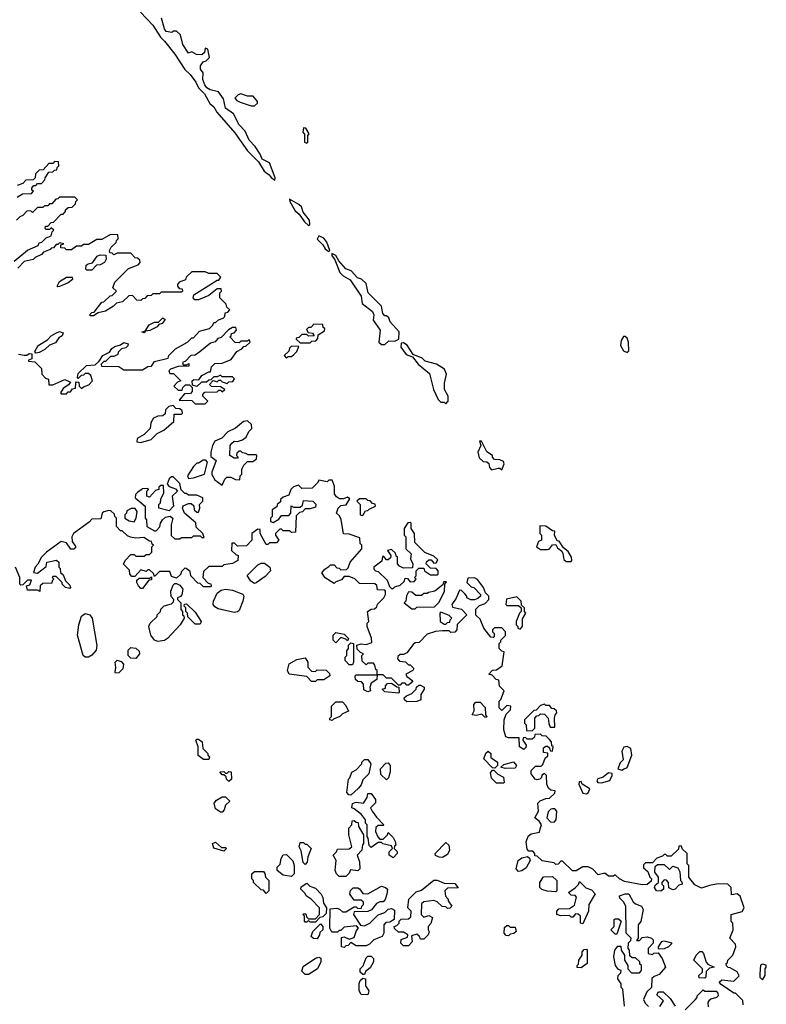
# Model space of a CAD drawing. Extents: x 2601477 to 2753313, y 449408 to 581029.
# Tile 85 of 203: x 2664449 to 2668858, y 496215 to 502028. Entities that reach past the tile are written whole.
import ezdxf

# ---------------------------------------------------------------- set-up
doc = ezdxf.new("R2010")
doc.units = 0

msp = doc.modelspace()

# ---------------------------------------------------------------- linework, layer by layer
at = {"layer": '0CON05XD'}
for points in [[(2665163.2, 502073.2), (2665236.2, 501996.2), (2665280, 501925), (2665305, 501902), (2665365.4, 501825.4), (2665424.6, 501734.6), (2665455.4, 501705.4), (2665488.9, 501658.9), (2665504.2, 501625), (2665540.4, 501590.4), (2665572.4, 501532.4), (2665595, 501514), (2665612.8, 501482.8), (2665720, 501360), (2665794.5, 501254.5), (2665859.4, 501189.4), (2665893, 501133), (2665923, 501113), (2665933.3, 501096.7), (2665955, 501080)], [(2665955, 501080), (2665956.7, 501095), (2665923.8, 501183.8), (2665880, 501205), (2665868.8, 501235), (2665839.4, 501279.4), (2665805, 501316.7), (2665780.5, 501370.5), (2665745, 501407.5), (2665712.3, 501472.3), (2665663.8, 501505), (2665651.7, 501561.7), (2665623, 501603), (2665574.3, 501614.3), (2665555, 501626.2), (2665543, 501643), (2665531.2, 501675), (2665532.5, 501715), (2665517.5, 501735), (2665517.5, 501755), (2665531.7, 501778.3), (2665550, 501785), (2665570, 501805), (2665560, 501855), (2665545, 501860), (2665540, 501835), (2665525, 501820), (2665493, 501823), (2665465, 501837.5), (2665445, 501830), (2665412.3, 501882.3), (2665398.3, 501938.3), (2665375, 501960), (2665355, 501960), (2665347.5, 501952.5), (2665315, 501957.5), (2665303.6, 501973.6), (2665286.4, 502036.4)], [(2665815, 501518.8), (2665835, 501520), (2665852.5, 501535), (2665852.5, 501545), (2665827, 501577), (2665795, 501577.5), (2665755, 501590), (2665740, 501585), (2665720, 501565), (2665730.7, 501550.7), (2665750.5, 501540.5), (2665815, 501518.8)], [(2666145, 501300), (2666150, 501305), (2666150, 501345), (2666157.5, 501355), (2666138.3, 501388.3), (2666125, 501390), (2666120, 501365), (2666131.7, 501351.7), (2666130, 501305), (2666145, 501300)], [(2664435, 500980), (2664465, 501000), (2664518.3, 501001.7), (2664530, 501015), (2664521.7, 501021.7), (2664520, 501035), (2664531.7, 501048.3), (2664545, 501050), (2664555, 501060), (2664578.3, 501061.7), (2664598.3, 501081.7), (2664600, 501095), (2664621.7, 501128.3), (2664645, 501130), (2664655, 501140), (2664668.3, 501141.7), (2664670, 501155), (2664680, 501165), (2664678.3, 501188.3), (2664655, 501190), (2664645, 501180), (2664621.7, 501178.3), (2664588.3, 501141.7), (2664565, 501140), (2664541.7, 501118.3), (2664540, 501095), (2664528.3, 501081.7), (2664485, 501080), (2664468.3, 501061.7), (2664435, 501050)], [(2664417, 500603), (2664495, 500667.5), (2664557.5, 500695), (2664565, 500710), (2664580, 500715), (2664605, 500740), (2664635, 500752.5), (2664640, 500775), (2664650, 500785), (2664635, 500800), (2664625, 500790), (2664605, 500790), (2664600, 500795), (2664601.7, 500808.3), (2664615, 500810), (2664635, 500830), (2664648.3, 500831.7), (2664695, 500880), (2664705, 500880), (2664720, 500895), (2664720, 500905), (2664735, 500920), (2664758.3, 500921.7), (2664778.3, 500941.7), (2664780, 500955), (2664790, 500965), (2664775, 500980), (2664685, 500980), (2664675, 500970), (2664661.7, 500968.3), (2664638.3, 500941.7), (2664625, 500940), (2664615, 500930), (2664595, 500930), (2664585, 500920), (2664555, 500920), (2664525, 500890), (2664515, 500900), (2664491.7, 500898.3), (2664468.3, 500871.7), (2664450, 500865), (2664430, 500845)], [(2666155, 500813.3), (2666161.7, 500818.3), (2666161.2, 500845), (2666122.5, 500892.5), (2666112.3, 500922.3), (2666097.3, 500937.3), (2666041.7, 500968.3), (2666043.3, 500955), (2666075, 500898.8), (2666099.3, 500879.3), (2666130.8, 500835), (2666155, 500813.3)], [(2664725, 499820), (2664735, 499830), (2664748.3, 499831.7), (2664761.7, 499848.3), (2664778.3, 499851.7), (2664780, 499885), (2664785, 499890), (2664798.3, 499888.3), (2664800, 499865), (2664815, 499850), (2664825, 499860), (2664858.3, 499871.7), (2664880, 499895), (2664868.3, 499928.3), (2664855, 499940), (2664835, 499940), (2664825, 499930), (2664811.7, 499928.3), (2664795, 499910), (2664790, 499915), (2664795, 499940), (2664843.9, 499986.1), (2664895, 499990), (2664918.3, 500011.7), (2664940, 500045), (2664980, 500065), (2664993.6, 500086.4), (2665011.2, 500098.8), (2665045, 500107.5), (2665065, 500122.5), (2665090, 500115), (2665088.3, 500101.7), (2665075, 500090), (2665050, 500085), (2665030, 500065), (2665028.3, 500051.7), (2665005, 500040), (2664985, 500040), (2664955, 500010), (2664945, 500010), (2664930, 499995), (2664931.7, 499981.7), (2665035, 499980), (2665065, 499960), (2665175, 499960), (2665205, 499980), (2665228.3, 499981.7), (2665245, 500010), (2665325, 500030), (2665330, 500045), (2665370, 500085), (2665440, 500125), (2665465, 500150), (2665475, 500150), (2665511.7, 500188.3), (2665570, 500205), (2665590, 500225), (2665595, 500240), (2665605, 500240), (2665623, 500257), (2665650, 500265), (2665660, 500275), (2665661.7, 500298.3), (2665678.3, 500301.7), (2665690, 500315), (2665671.7, 500331.7), (2665668.3, 500348.3), (2665630, 500385), (2665630, 500415), (2665640, 500425), (2665638.3, 500438.3), (2665615, 500440), (2665565, 500400), (2665505, 500373.3), (2665483.6, 500373.6), (2665472.5, 500385), (2665477, 500403), (2665615, 500490), (2665625, 500490), (2665637.5, 500507.5), (2665615, 500530), (2665565, 500530), (2665545, 500540), (2665465, 500540), (2665440, 500515), (2665431.7, 500508.3), (2665428.3, 500491.7), (2665391.7, 500478.3), (2665380, 500465), (2665380, 500455), (2665391.7, 500441.7), (2665408.3, 500438.3), (2665410, 500425), (2665405, 500420), (2665285, 500420), (2665275, 500410), (2665235, 500410), (2665225, 500400), (2665201.7, 500398.3), (2665188.3, 500381.7), (2665175, 500380), (2665165, 500370), (2665141.7, 500371.7), (2665115, 500400), (2665093, 500397), (2665057, 500363), (2665020, 500355), (2665003, 500337), (2664955, 500307.5), (2664912.5, 500297.5), (2664885, 500280), (2664865, 500280), (2664865, 500290), (2664875, 500300), (2664888.3, 500301.7), (2664935, 500360), (2664945, 500362.5), (2664983, 500397), (2664995, 500400), (2665020, 500425), (2665000, 500445), (2665011.7, 500478.3), (2665091.7, 500558.3), (2665148.3, 500581.7), (2665160, 500595), (2665158.3, 500608.3), (2665145, 500620), (2665131.7, 500621.7), (2665105, 500650), (2665025, 500650), (2665005, 500640), (2664995, 500650), (2664981.7, 500651.7), (2664980, 500665), (2664990, 500685), (2665018.3, 500711.7), (2665020, 500725), (2665030, 500735), (2665028.3, 500758.3), (2664985, 500760), (2664935, 500730), (2664905, 500730), (2664855, 500700), (2664825, 500700), (2664815, 500690), (2664785, 500690), (2664755, 500670), (2664725, 500670), (2664715, 500680), (2664691.7, 500681.7), (2664691.7, 500698.3), (2664710, 500705), (2664685, 500710), (2664675, 500700), (2664665, 500700), (2664648.3, 500681.7), (2664635, 500680), (2664628.3, 500671.7), (2664590, 500655), (2664578.3, 500641.7), (2664540, 500625), (2664528.3, 500611.7), (2664475, 500600), (2664438.3, 500561.7)], [(2666275, 500660), (2666280, 500665), (2666262.5, 500715), (2666245, 500737.5), (2666215, 500752.5), (2666205, 500732.5), (2666239.2, 500699.2), (2666253.3, 500675), (2666275, 500660)], [(2664875, 500550), (2664845, 500550), (2664840, 500555), (2664841.7, 500578.3), (2664853, 500587), (2664878.3, 500591.7), (2664907.5, 500632.5), (2664925, 500640), (2664958.3, 500638.3), (2664960, 500615), (2664950, 500595), (2664925, 500580), (2664901.7, 500578.3), (2664875, 500550)], [(2666605, 500110), (2666628.3, 500131.7), (2666665, 500130), (2666688.3, 500141.7), (2666690, 500185), (2666637.5, 500245), (2666628.3, 500268.3), (2666615, 500280), (2666605, 500280), (2666593.9, 500293.9), (2666585, 500337.5), (2666506.7, 500415), (2666495, 500470), (2666467, 500497), (2666443.6, 500503.6), (2666406.1, 500546.1), (2666375, 500556.7), (2666333.8, 500603.8), (2666315.9, 500635.9), (2666291.7, 500648.3), (2666292.5, 500635), (2666310.5, 500610.5), (2666338.8, 500535), (2666360, 500515), (2666401.4, 500491.4), (2666465.4, 500395.4), (2666471.7, 500351.7), (2666532.9, 500305), (2666539.2, 500285), (2666536.7, 500255), (2666578, 500195), (2666570, 500125), (2666585, 500110), (2666605, 500110)], [(2664675, 500450), (2664670, 500455), (2664685, 500482.5), (2664725, 500507.5), (2664758.3, 500508.3), (2664760, 500495), (2664736.1, 500473.9), (2664685, 500452.5), (2664675, 500450)], [(2665185, 500180), (2665170, 500185), (2665190, 500190), (2665213.8, 500226.2), (2665245, 500242.5), (2665268.3, 500241.7), (2665295, 500267.5), (2665308.3, 500258.3), (2665290, 500235), (2665271.7, 500228.3), (2665260, 500215), (2665217, 500193), (2665190, 500190), (2665185, 500180)], [(2666165, 500120), (2666175, 500130), (2666198.3, 500131.7), (2666210, 500145), (2666211.7, 500168.3), (2666248.3, 500191.7), (2666250, 500205), (2666241.7, 500211.7), (2666238.3, 500228.3), (2666185, 500230), (2666168.3, 500211.7), (2666155, 500210), (2666141.7, 500198.3), (2666151.7, 500181.7), (2666178.3, 500178.3), (2666188.3, 500161.7), (2666155, 500160), (2666145, 500170), (2666115, 500170), (2666098.3, 500151.7), (2666081.7, 500148.3), (2666081.7, 500141.7), (2666105, 500120), (2666165, 500120)], [(2664545, 500060), (2664538.3, 500068.3), (2664557.5, 500105), (2664613, 500137), (2664635, 500162.5), (2664663, 500177), (2664685, 500187.5), (2664705, 500180), (2664699.3, 500160.7), (2664680.7, 500149.3), (2664660, 500120), (2664625, 500106.7), (2664598.3, 500081.7), (2664565, 500062.5), (2664545, 500060)], [(2665545, 499760), (2665560, 499775), (2665530, 499805), (2665530, 499815), (2665541.7, 499828.3), (2665615, 499830), (2665625, 499840), (2665635, 499840), (2665645, 499830), (2665660, 499845), (2665635, 499860), (2665581.7, 499861.7), (2665570, 499875), (2665591.7, 499898.3), (2665615, 499890), (2665625, 499900), (2665635, 499900), (2665645, 499890), (2665675, 499880), (2665685, 499890), (2665708.3, 499891.7), (2665718.3, 499908.3), (2665705, 499920), (2665645, 499920), (2665635, 499930), (2665615, 499920), (2665595, 499920), (2665578.3, 499901.7), (2665565, 499900), (2665551.7, 499888.3), (2665522.5, 499887.5), (2665495, 499862.5), (2665470, 499870), (2665467.5, 499895), (2665477, 499903), (2665507.5, 499902.5), (2665525, 499927.5), (2665565, 499950), (2665575, 499950), (2665581.7, 499978.3), (2665601.7, 499998.3), (2665645, 500000), (2665698.3, 500021.7), (2665730.7, 500069.3), (2665760, 500085), (2665771.7, 500098.3), (2665785, 500100), (2665810, 500125), (2665805, 500140), (2665795, 500130), (2665755, 500130), (2665745, 500120), (2665721.7, 500121.7), (2665690, 500155), (2665698.3, 500161.7), (2665700, 500175), (2665715, 500180), (2665730, 500195), (2665725, 500210), (2665705, 500210), (2665683, 500197), (2665638.8, 500151.2), (2665620, 500145), (2665603.6, 500126.4), (2665575, 500117.5), (2665513.6, 500066.4), (2665485, 500047.5), (2665460, 500045), (2665428.3, 500011.7), (2665410, 500005), (2665415, 499990), (2665435, 499990), (2665448.3, 499998.3), (2665448.3, 499981.7), (2665385, 499980), (2665340, 499965), (2665330, 499955), (2665335, 499940), (2665358.3, 499938.3), (2665400, 499895), (2665381.7, 499888.3), (2665360, 499865), (2665385, 499840), (2665408.3, 499841.7), (2665413, 499857), (2665428.3, 499871.7), (2665451.7, 499871.7), (2665467.5, 499857.5), (2665467.5, 499832.5), (2665458.3, 499821.7), (2665421.7, 499818.3), (2665391.7, 499781.7), (2665465, 499780), (2665485, 499760), (2665545, 499760)], [(2668035, 500062.5), (2668046.4, 500073.6), (2668044, 500125), (2668035, 500147.5), (2668025, 500157.5), (2668015, 500157.5), (2668000, 500135), (2667996.7, 500105), (2668015, 500072.5), (2668035, 500062.5)], [(2666025, 500030), (2666035, 500040), (2666055, 500040), (2666068.3, 500051.7), (2666085, 500070), (2666098.3, 500098.3), (2666055, 500100), (2666041.7, 500088.3), (2666038.3, 500071.7), (2666010, 500045), (2666025, 500030)], [(2666965, 499760), (2666980, 499775), (2666980, 499805), (2666957.5, 499845), (2666958.3, 499881.7), (2666970, 499935), (2666957.5, 499965), (2666910, 499995), (2666843, 500013), (2666825, 500030), (2666771.7, 500051.7), (2666736.4, 500106.4), (2666715, 500120), (2666701.7, 500118.3), (2666700, 500095), (2666731.7, 500051.7), (2666768.3, 500038.3), (2666802.5, 499995), (2666868.8, 499938.8), (2666892.5, 499845), (2666920, 499785), (2666935, 499770), (2666955, 499770), (2666965, 499760)], [(2664443, 500053), (2664475, 500047.5), (2664491.7, 500048.3), (2664505, 500057.5), (2664520, 500055), (2664520, 500025), (2664501.7, 500018.3), (2664501.7, 500011.7), (2664538.3, 500008.3), (2664578.3, 499968.3), (2664580, 499935), (2664601.7, 499911.7), (2664620, 499905), (2664621.7, 499871.7), (2664645, 499872.5), (2664715, 499903.3), (2664748.3, 499888.3), (2664738.3, 499871.7), (2664705, 499850), (2664690, 499825), (2664695, 499820), (2664725, 499820)], [(2665165, 499532.5), (2665225, 499550), (2665260, 499585), (2665300, 499605), (2665360, 499655), (2665361.7, 499698.3), (2665405, 499700), (2665410, 499705), (2665408.3, 499718.3), (2665395, 499730), (2665371.7, 499731.7), (2665355, 499750), (2665330, 499745), (2665310, 499725), (2665308.3, 499701.7), (2665295, 499690), (2665265, 499687.5), (2665240, 499675), (2665223, 499647), (2665220, 499615), (2665185, 499580), (2665143.6, 499556.4), (2665140, 499535), (2665165, 499532.5)], [(2665645, 499280), (2665660, 499315), (2665673, 499327), (2665695, 499327.5), (2665723, 499313), (2665748.3, 499311.7), (2665750, 499335), (2665760, 499345), (2665760, 499375), (2665771.7, 499398.3), (2665795, 499420), (2665825, 499420), (2665847.5, 499435), (2665850, 499455), (2665845, 499460), (2665798.3, 499458.3), (2665785, 499467.5), (2665765, 499470), (2665755, 499480), (2665745, 499480), (2665731.7, 499468.3), (2665730, 499455), (2665740, 499445), (2665735, 499440), (2665715, 499440), (2665690, 499455), (2665692.5, 499515), (2665701.7, 499528.3), (2665715, 499540), (2665735, 499537.5), (2665765, 499547.5), (2665786.4, 499563.6), (2665803, 499597), (2665820, 499615), (2665818.3, 499638.3), (2665795, 499660), (2665770, 499655), (2665723.6, 499616.4), (2665677.5, 499595), (2665643, 499557), (2665600.7, 499539.3), (2665587.5, 499515), (2665577.5, 499475), (2665578.3, 499448.3), (2665610, 499425), (2665583, 499357), (2665583.6, 499343.6), (2665600.7, 499310.7), (2665645, 499280)], [(2667295, 499370), (2667310, 499405), (2667305, 499420), (2667285, 499430), (2667251.7, 499431.7), (2667240, 499445), (2667240, 499455), (2667206.7, 499476.7), (2667175, 499540), (2667165, 499540), (2667172.5, 499515), (2667153.3, 499475), (2667161.7, 499441.7), (2667185, 499420), (2667207, 499417), (2667218.3, 499408.3), (2667222.5, 499385), (2667235, 499370), (2667275, 499380), (2667285, 499380), (2667295, 499370)], [(2665445, 499320), (2665475, 499322.5), (2665540, 499345), (2665557.5, 499415), (2665547.5, 499427.5), (2665533, 499427), (2665505, 499410), (2665495, 499410), (2665475, 499390), (2665440, 499335), (2665445, 499320)], [(2667521.7, 497251.7), (2667530, 497275), (2667516.4, 497296.4), (2667490, 497315), (2667512.5, 497355), (2667508.3, 497401.7), (2667523, 497417), (2667555, 497430), (2667578.3, 497431.7), (2667608.3, 497461.7), (2667610, 497475), (2667585, 497480), (2667571.7, 497491.7), (2667562.5, 497515), (2667560, 497565), (2667548.3, 497578.3), (2667531.7, 497568.3), (2667530, 497555), (2667520, 497545), (2667505, 497540), (2667493.6, 497543.6), (2667470, 497575), (2667470, 497595), (2667495, 497620), (2667528.3, 497621.7), (2667538.3, 497631.7), (2667551.7, 497668.3), (2667568.3, 497681.7), (2667568.3, 497698.3), (2667541.7, 497701.7), (2667541.7, 497728.3), (2667555, 497740), (2667565, 497740), (2667578.3, 497728.3), (2667581.7, 497711.7), (2667595, 497710), (2667600, 497735), (2667591.7, 497741.7), (2667590, 497765), (2667578.3, 497778.3), (2667558.3, 497798.3), (2667535, 497800), (2667525, 497810), (2667491.7, 497808.3), (2667488.3, 497791.7), (2667475, 497780), (2667445, 497780), (2667435, 497790), (2667421.7, 497788.3), (2667420, 497775), (2667440, 497745), (2667438.3, 497731.7), (2667425, 497720), (2667400, 497735), (2667398.3, 497788.3), (2667335, 497787.5), (2667320, 497795), (2667307.5, 497835), (2667310, 497895), (2667321.7, 497928.3), (2667347, 497953), (2667350, 497975), (2667325, 497980), (2667295, 497950), (2667280, 497965), (2667280, 498005), (2667290, 498015), (2667310, 498065), (2667283, 498093), (2667278.3, 498128.3), (2667261.7, 498131.7), (2667238.3, 498158.3), (2667220, 498165), (2667241.7, 498188.3), (2667265, 498190), (2667297, 498213), (2667310, 498295), (2667295, 498300), (2667280, 498315), (2667280, 498345), (2667290, 498355), (2667290, 498365), (2667318.3, 498391.7), (2667317.5, 498415), (2667295, 498437.5), (2667253, 498437), (2667240, 498425), (2667240, 498415), (2667250, 498405), (2667250, 498385), (2667245, 498380), (2667231.7, 498381.7), (2667190, 498435), (2667168.3, 498488.3), (2667141.7, 498511.7), (2667141.7, 498548.3), (2667165, 498570), (2667198.3, 498581.7), (2667220, 498605), (2667220, 498625), (2667200, 498645), (2667187.5, 498675), (2667153, 498723), (2667135, 498732.5), (2667095, 498730), (2667090, 498705), (2667115, 498680), (2667130, 498675), (2667170, 498635), (2667170, 498625), (2667155, 498610), (2667135, 498602.5), (2667113, 498603), (2667090, 498615), (2667090, 498625), (2667078.3, 498638.3), (2667058.3, 498658.3), (2667045, 498660), (2667027, 498613), (2667000, 498575), (2667005, 498560), (2667057, 498547), (2667090, 498515), (2667031.7, 498458.3), (2667030, 498425), (2667018.3, 498411.7), (2666995, 498410), (2666985, 498420), (2666945, 498420), (2666903.9, 498416.1), (2666855, 498400), (2666808.3, 498351.7), (2666785, 498350), (2666771.7, 498338.3), (2666735, 498290), (2666715, 498280), (2666695, 498280), (2666681.7, 498268.3), (2666680, 498255), (2666691.7, 498241.7), (2666727, 498237), (2666745, 498220), (2666755, 498220), (2666777, 498197), (2666770, 498185), (2666730, 498165), (2666735, 498150), (2666770, 498125), (2666758.3, 498111.7), (2666745, 498100), (2666735, 498100), (2666725, 498110), (2666705, 498110), (2666695, 498100), (2666685, 498100), (2666645, 498140), (2666615, 498140), (2666595, 498160), (2666560, 498160), (2666558.3, 498131.7), (2666525, 498110), (2666517.5, 498085), (2666520, 498065), (2666505, 498060), (2666481.7, 498071.7), (2666480, 498105), (2666468.3, 498118.3), (2666445, 498120), (2666431.7, 498131.7), (2666430, 498155), (2666435, 498160), (2666560, 498160), (2666560, 498185), (2666551.7, 498191.7), (2666547, 498217), (2666538.3, 498228.3), (2666505, 498230), (2666495, 498220), (2666471.7, 498241.7), (2666470, 498275), (2666480, 498285), (2666461.7, 498291.7), (2666441.7, 498311.7), (2666440, 498335), (2666465, 498342.5), (2666495, 498340), (2666528.3, 498351.7), (2666527, 498377), (2666500, 498445), (2666500, 498465), (2666510, 498475), (2666502.5, 498535), (2666525, 498547.5), (2666545, 498550), (2666558.3, 498561.7), (2666561.7, 498578.3), (2666600, 498615), (2666610, 498635), (2666610, 498655), (2666605, 498660), (2666561.7, 498661.7), (2666557, 498687), (2666547, 498697), (2666455, 498700), (2666427, 498727), (2666395, 498740), (2666365, 498740), (2666348.3, 498721.7), (2666315, 498710), (2666305, 498700), (2666253.6, 498733.6), (2666233, 498763), (2666250, 498785), (2666275, 498800), (2666285, 498810), (2666305, 498810), (2666321.7, 498791.7), (2666335, 498790), (2666345, 498780), (2666378.3, 498781.7), (2666388.3, 498791.7), (2666400, 498825), (2666470, 498905), (2666470, 498925), (2666460, 498935), (2666458.3, 498968.3), (2666395, 498990), (2666361.7, 498991.7), (2666347, 499077), (2666338.3, 499098.3), (2666320, 499115), (2666330, 499145), (2666345, 499160), (2666376.4, 499163.6), (2666398.3, 499198.3), (2666385, 499210), (2666361.7, 499198.3), (2666338.3, 499198.3), (2666320.7, 499210.7), (2666308.3, 499228.3), (2666307.5, 499275), (2666295, 499310), (2666275, 499310), (2666265, 499300), (2666215, 499310), (2666210, 499295), (2666177, 499263), (2666115, 499260), (2666095, 499280), (2666065, 499270), (2666050, 499255), (2666038.3, 499221.7), (2666005, 499210), (2665990, 499195), (2665988.3, 499181.7), (2665970, 499165), (2665968.3, 499151.7), (2665940, 499135), (2665940, 499095), (2665930, 499085), (2665930, 499065), (2665945, 499060), (2665980, 499080), (2665995, 499100), (2666038.3, 499101.7), (2666050, 499115), (2666051.7, 499158.3), (2666065, 499150), (2666105, 499150), (2666118.3, 499161.7), (2666125, 499190), (2666180, 499185), (2666197, 499167), (2666195, 499150), (2666165, 499140), (2666135, 499140), (2666118.3, 499121.7), (2666101.7, 499118.3), (2666081.7, 499098.3), (2666078.3, 499001.7), (2666055, 499000), (2666045, 499010), (2666005, 499010), (2665995, 499020), (2665985, 499020), (2665960, 498995), (2665960, 498985), (2665980, 498955), (2665965, 498940), (2665925, 498940), (2665915, 498930), (2665905, 498930), (2665870, 498995), (2665868.3, 499018.3), (2665855, 499020), (2665820, 498995), (2665820, 498955), (2665788.3, 498921.7), (2665735, 498920), (2665718.3, 498938.3), (2665701.7, 498938.3), (2665700, 498895), (2665725, 498870), (2665740, 498865), (2665737.5, 498835), (2665705, 498817.5), (2665655, 498810), (2665645, 498800), (2665565, 498800), (2665535, 498770), (2665530, 498735), (2665561.7, 498701.7), (2665578.3, 498698.3), (2665580, 498685), (2665575, 498680), (2665535, 498680), (2665515, 498700), (2665501.7, 498701.7), (2665460, 498745), (2665455, 498770), (2665431.7, 498788.3), (2665425, 498790), (2665401.7, 498768.3), (2665400, 498755), (2665375, 498730), (2665345, 498740), (2665335, 498770), (2665275, 498770), (2665245, 498740), (2665238.3, 498758.3), (2665215, 498780), (2665205, 498780), (2665195, 498770), (2665165, 498780), (2665128.3, 498741.7), (2665111.7, 498741.7), (2665100, 498755), (2665098.3, 498778.3), (2665063, 498813), (2665072.5, 498835), (2665105, 498870), (2665125, 498870), (2665135, 498860), (2665185, 498860), (2665195, 498870), (2665215, 498870), (2665230, 498885), (2665230, 498915), (2665240, 498925), (2665231.7, 498931.7), (2665228.3, 498948.3), (2665215, 498950), (2665181.7, 498971.7), (2665135, 498967.5), (2665103, 498973), (2665085, 498980), (2665055, 499010), (2665045, 499010), (2665020, 499035), (2665020, 499085), (2665010, 499095), (2665008.3, 499108.3), (2664987.5, 499127.5), (2664975, 499130), (2664945, 499123.3), (2664936.7, 499115), (2664928.3, 499081.7), (2664875, 499078.8), (2664859.1, 499060.9), (2664766.7, 498995), (2664756.7, 498975), (2664758.3, 498948.3), (2664780, 498915), (2664768.3, 498901.7), (2664751.7, 498901.7), (2664725, 498940), (2664695, 498946.7), (2664606.7, 498885), (2664577.5, 498855), (2664557, 498813), (2664540, 498795), (2664530, 498765), (2664555, 498760), (2664605, 498800), (2664610, 498825), (2664667, 498837), (2664680, 498825), (2664680, 498795), (2664687.5, 498787.5), (2664690, 498765), (2664705, 498750), (2664720, 498715), (2664745, 498690), (2664750, 498675), (2664745, 498670), (2664720, 498675), (2664700, 498695), (2664700, 498705), (2664665, 498740), (2664645, 498740), (2664640, 498735), (2664650, 498725), (2664640, 498715), (2664638.3, 498701.7), (2664585, 498700), (2664570, 498685), (2664568.3, 498651.7), (2664555, 498660), (2664495, 498660), (2664490, 498685), (2664508.3, 498691.7), (2664518.3, 498718.3), (2664495, 498720), (2664468.3, 498691.7), (2664455, 498690), (2664450, 498695), (2664450, 498735), (2664425, 498796.7)], [(2665395, 498962.5), (2665405, 498970), (2665465, 498970), (2665475, 498980), (2665515, 498980), (2665525, 498970), (2665538.3, 498971.7), (2665530, 498995), (2665491.7, 499031.7), (2665488.3, 499058.3), (2665422.5, 499115), (2665410, 499145), (2665415, 499157.5), (2665445, 499172.5), (2665461.7, 499171.7), (2665477, 499157), (2665480, 499135), (2665495, 499120), (2665505, 499120), (2665512.5, 499145), (2665510, 499165), (2665530, 499185), (2665530, 499205), (2665495, 499220), (2665445, 499220), (2665435, 499230), (2665425, 499230), (2665401.7, 499251.7), (2665395, 499290), (2665355, 499330), (2665345, 499330), (2665331.7, 499318.3), (2665320, 499285), (2665331.7, 499271.7), (2665368.3, 499258.3), (2665380, 499245), (2665350, 499215), (2665357.5, 499155), (2665331.7, 499128.3), (2665270, 499145), (2665270, 499165), (2665280, 499175), (2665283, 499197), (2665300, 499235), (2665298.3, 499278.3), (2665281.7, 499278.3), (2665271.7, 499268.3), (2665270, 499255), (2665251.7, 499248.3), (2665215, 499210), (2665200, 499215), (2665200, 499245), (2665210, 499255), (2665205, 499260), (2665175, 499257.5), (2665145, 499237.5), (2665132.5, 499225), (2665130, 499205), (2665190, 499155), (2665190, 499085), (2665197.5, 499075), (2665200, 499035), (2665245, 499010), (2665255, 499010), (2665276.1, 499033.9), (2665280, 499055), (2665292.5, 499075), (2665309.3, 499090.7), (2665337, 499097), (2665352.5, 499085), (2665343.3, 499045), (2665343, 498983), (2665365, 498962.5), (2665395, 498962.5)], [(2666475, 499100), (2666491.7, 499128.3), (2666505, 499130), (2666511.7, 499138.3), (2666550, 499155), (2666548.3, 499168.3), (2666531.7, 499171.7), (2666518.3, 499188.3), (2666505, 499190), (2666495, 499200), (2666455, 499200), (2666440, 499185), (2666460, 499165), (2666460, 499105), (2666475, 499100)], [(2665125, 499062.5), (2665137.5, 499085), (2665142.5, 499125), (2665131.7, 499141.7), (2665108.3, 499141.7), (2665081.7, 499128.3), (2665080, 499115), (2665070, 499105), (2665070, 499085), (2665095, 499070), (2665125, 499062.5)], [(2666655, 498670), (2666665, 498680), (2666695, 498690), (2666718.3, 498711.7), (2666725, 498730), (2666738.3, 498728.3), (2666755, 498710), (2666778.3, 498711.7), (2666790, 498725), (2666780, 498735), (2666790, 498745), (2666790, 498775), (2666805, 498790), (2666835, 498790), (2666840, 498775), (2666875, 498750), (2666915, 498750), (2666920, 498755), (2666920, 498775), (2666908.3, 498788.3), (2666875, 498790), (2666850, 498815), (2666851.7, 498828.3), (2666865, 498840), (2666878.3, 498838.3), (2666895, 498820), (2666908.3, 498821.7), (2666918.3, 498838.3), (2666895, 498860), (2666841.7, 498881.7), (2666781.7, 498941.7), (2666780, 498995), (2666760, 499025), (2666760, 499055), (2666755, 499060), (2666741.7, 499058.3), (2666720, 499025), (2666720, 498985), (2666730, 498975), (2666730, 498905), (2666760, 498875), (2666757.5, 498845), (2666770, 498815), (2666768.3, 498791.7), (2666715, 498790), (2666691.7, 498801.7), (2666680, 498815), (2666680, 498855), (2666671.7, 498861.7), (2666668.3, 498878.3), (2666645, 498900), (2666620, 498895), (2666640, 498865), (2666638.3, 498851.7), (2666625, 498840), (2666615, 498840), (2666598.3, 498858.3), (2666591.7, 498858.3), (2666588.3, 498831.7), (2666540, 498795), (2666540, 498785), (2666550, 498775), (2666565, 498770), (2666618.3, 498718.3), (2666631.7, 498681.7), (2666645, 498670), (2666655, 498670)], [(2667705, 498830), (2667710, 498835), (2667707.5, 498855), (2667688.3, 498888.3), (2667660.7, 498910.7), (2667635, 498950), (2667621.7, 498951.7), (2667607.5, 498985), (2667608.3, 499008.3), (2667595, 499010), (2667555, 499037.5), (2667520, 499040), (2667520, 498995), (2667530, 498985), (2667530, 498955), (2667511.7, 498948.3), (2667500, 498915), (2667525, 498900), (2667565, 498900), (2667576.4, 498903.6), (2667595, 498927.5), (2667615, 498930), (2667625, 498910), (2667650, 498890), (2667657, 498877), (2667661.7, 498841.7), (2667675, 498830), (2667705, 498830)], [(2665835, 498700), (2665813.6, 498713.6), (2665793, 498747), (2665855, 498810), (2665875, 498820), (2665895, 498820), (2665926.7, 498796.7), (2665930, 498775), (2665899.3, 498740.7), (2665845, 498702.5), (2665835, 498700)], [(2665175, 498670), (2665165, 498670), (2665150, 498685), (2665140, 498705), (2665141.7, 498718.3), (2665155, 498730), (2665215, 498730), (2665228.3, 498738.3), (2665228.3, 498721.7), (2665211.7, 498718.3), (2665175, 498670)], [(2666785, 498550), (2666795, 498560), (2666898.3, 498561.7), (2666925, 498590), (2666957.5, 498655), (2666960, 498695), (2666968.3, 498708.3), (2666951.7, 498708.3), (2666948.3, 498691.7), (2666900, 498655), (2666863, 498647), (2666855, 498640), (2666835, 498640), (2666821.7, 498628.3), (2666788.3, 498628.3), (2666765, 498647.5), (2666745, 498650), (2666733, 498627), (2666730, 498595), (2666720, 498585), (2666765, 498550), (2666785, 498550)], [(2665265, 498357.5), (2665244.5, 498364.5), (2665223.8, 498395), (2665212.5, 498445), (2665220, 498465), (2665260, 498505), (2665260, 498515), (2665280, 498535), (2665281.7, 498548.3), (2665301.7, 498568.3), (2665345, 498580), (2665358.3, 498591.7), (2665360, 498605), (2665343, 498623), (2665342.5, 498655), (2665355, 498690), (2665365, 498700), (2665375, 498700), (2665395, 498690), (2665412.5, 498665), (2665407, 498633), (2665398.3, 498621.7), (2665380, 498615), (2665380, 498605), (2665400, 498585), (2665400, 498545), (2665410, 498535), (2665410, 498515), (2665418.3, 498508.3), (2665420, 498495), (2665397.5, 498455), (2665322.5, 498375), (2665305, 498363.3), (2665265, 498357.5)], [(2665715, 498527.5), (2665620.7, 498550.7), (2665600.7, 498560.7), (2665592.5, 498575), (2665593.3, 498595), (2665615, 498642.5), (2665639.3, 498660.7), (2665665, 498666.7), (2665705, 498660), (2665766.4, 498636.4), (2665772.5, 498625), (2665767.5, 498595), (2665745, 498540), (2665735, 498532.5), (2665715, 498527.5)], [(2667405, 498430), (2667417.5, 498445), (2667418.3, 498491.7), (2667437.5, 498525), (2667430, 498535), (2667430, 498555), (2667411.7, 498571.7), (2667410, 498595), (2667385, 498620), (2667323, 498607), (2667320, 498575), (2667325, 498570), (2667395, 498570), (2667410, 498555), (2667410, 498535), (2667400, 498525), (2667380, 498475), (2667380, 498455), (2667390, 498445), (2667390, 498435), (2667405, 498430)], [(2665515, 498460), (2665485, 498460), (2665441.7, 498501.7), (2665440, 498525), (2665430, 498535), (2665430, 498555), (2665420, 498565), (2665421.7, 498578.3), (2665435, 498580), (2665485, 498530), (2665520, 498475), (2665515, 498460)], [(2666965, 498460), (2666975, 498470), (2666988.3, 498471.7), (2666990, 498485), (2667000, 498495), (2666985, 498510), (2666935, 498530), (2666930, 498525), (2666932.5, 498475), (2666955, 498460), (2666965, 498460)], [(2664835, 498263.8), (2664824.1, 498274.1), (2664791.2, 498395), (2664799.2, 498455), (2664813.6, 498506.4), (2664835, 498522.5), (2664863.6, 498513.6), (2664877.5, 498495), (2664903.9, 498333.9), (2664901.2, 498305), (2664875, 498276.2), (2664855, 498264), (2664835, 498263.8)], [(2666315, 498350), (2666300, 498365), (2666300, 498395), (2666315, 498410), (2666365, 498400), (2666390, 498375), (2666385, 498360), (2666375, 498370), (2666345, 498380), (2666315, 498350)], [(2665135, 498257.5), (2665105, 498258.8), (2665090, 498275), (2665090, 498305), (2665105, 498322.5), (2665135, 498316.7), (2665155, 498300), (2665156.7, 498285), (2665135, 498257.5)], [(2666415, 498220), (2666395, 498220), (2666370, 498245), (2666370, 498265), (2666380, 498275), (2666381.7, 498301.7), (2666390, 498315), (2666390, 498335), (2666405, 498350), (2666420, 498345), (2666420, 498235), (2666415, 498220)], [(2665015, 498170), (2665012.5, 498175), (2665016.7, 498203.3), (2665012.5, 498235), (2665025, 498246.7), (2665048.3, 498238.3), (2665063, 498223), (2665057.5, 498195), (2665035, 498172.5), (2665015, 498170)], [(2666195, 498120), (2666171.7, 498121.7), (2666145, 498150), (2666040, 498165), (2666030, 498185), (2666040, 498225), (2666085, 498250), (2666135, 498260), (2666150, 498235), (2666150, 498205), (2666171.7, 498181.7), (2666195, 498180), (2666205, 498190), (2666258.3, 498188.3), (2666278.3, 498168.3), (2666280, 498155), (2666245, 498130), (2666205, 498130), (2666195, 498120)], [(2666685, 498052.5), (2666605, 498060), (2666590, 498075), (2666608.3, 498081.7), (2666610, 498095), (2666621.7, 498108.3), (2666645, 498110), (2666675, 498090), (2666688.3, 498088.3), (2666690, 498055), (2666685, 498052.5)], [(2666735, 498000), (2666721.7, 498011.7), (2666720, 498025), (2666733, 498037), (2666765, 498050), (2666790, 498075), (2666791.7, 498088.3), (2666805, 498100), (2666815, 498100), (2666836.4, 498086.4), (2666837.5, 498075), (2666817.5, 498045), (2666818.3, 498011.7), (2666795, 498003.3), (2666735, 498000)], [(2666295, 497890), (2666280, 497895), (2666280, 497905), (2666290, 497915), (2666290, 497975), (2666315, 498000), (2666355, 498000), (2666375, 497980), (2666390, 497945), (2666355, 497930), (2666340, 497915), (2666301.7, 497898.3), (2666295, 497890)], [(2667205, 497910), (2667195, 497910), (2667177.5, 497927.5), (2667145, 497920), (2667120, 497925), (2667131.7, 497948.3), (2667130, 497985), (2667141.7, 497998.3), (2667168.3, 497998.3), (2667198.3, 497968.3), (2667200, 497925), (2667210, 497915), (2667205, 497910)], [(2667475, 497830), (2667490, 497845), (2667490, 497905), (2667501.7, 497918.3), (2667515, 497920), (2667525, 497930), (2667548.3, 497928.3), (2667570, 497905), (2667572.5, 497872.5), (2667581.7, 497851.7), (2667608.3, 497851.7), (2667607.5, 497905), (2667610, 497925), (2667620, 497935), (2667618.3, 497948.3), (2667605, 497960), (2667591.7, 497961.7), (2667578.3, 497978.3), (2667555, 497980), (2667547.5, 497987.5), (2667525, 497980), (2667498.3, 497951.7), (2667485, 497950), (2667430, 497895), (2667430, 497875), (2667440, 497865), (2667441.7, 497831.7), (2667475, 497830)], [(2665565, 497660), (2665535, 497660), (2665503, 497683), (2665502.5, 497735), (2665490, 497775), (2665495, 497780), (2665505, 497780), (2665527.5, 497765), (2665530, 497725), (2665560, 497695), (2665560, 497685), (2665570, 497675), (2665565, 497660)], [(2668005, 497597.5), (2668015, 497602.5), (2668036.1, 497613.9), (2668063.3, 497685), (2668057.5, 497725), (2668035, 497737.5), (2668017, 497733), (2668005, 497710), (2668011.7, 497658.3), (2667995, 497640), (2667980, 497605), (2668005, 497597.5)], [(2666405, 497450), (2666391.7, 497451.7), (2666380, 497465), (2666390, 497545), (2666398.3, 497551.7), (2666410, 497585), (2666435, 497600), (2666470, 497635), (2666470, 497645), (2666485, 497660), (2666505, 497660), (2666522.5, 497635), (2666510, 497575), (2666475, 497540), (2666465, 497510), (2666449.3, 497490.7), (2666405, 497450)], [(2667255, 497610), (2667241.7, 497611.7), (2667190, 497665), (2667201.7, 497698.3), (2667215, 497710), (2667230, 497695), (2667231.7, 497671.7), (2667270, 497645), (2667270, 497625), (2667255, 497610)], [(2666615, 497540), (2666581.7, 497571.7), (2666580, 497605), (2666611.7, 497638.3), (2666625, 497640), (2666637.5, 497625), (2666637, 497587), (2666627, 497553), (2666615, 497540)], [(2667305, 497520), (2667265, 497520), (2667235, 497550), (2667228.3, 497581.7), (2667241.7, 497598.3), (2667248.3, 497598.3), (2667273, 497573), (2667306.7, 497556.7), (2667310, 497525), (2667305, 497520)], [(2667315, 497607.5), (2667290, 497615), (2667308.3, 497631.7), (2667365, 497647.5), (2667382.5, 497625), (2667375, 497610), (2667315, 497607.5)], [(2665685, 497530), (2665670, 497545), (2665668.3, 497558.3), (2665655, 497570), (2665645, 497570), (2665631.7, 497588.3), (2665655, 497590), (2665665, 497580), (2665675, 497580), (2665685, 497590), (2665698.3, 497588.3), (2665700, 497545), (2665685, 497530)], [(2667885, 497522.5), (2667933, 497537), (2667947.5, 497565), (2667947.5, 497577.5), (2667925, 497582.5), (2667893.6, 497556.4), (2667863.6, 497546.4), (2667857.5, 497535), (2667863.6, 497523.6), (2667885, 497522.5)], [(2667795, 497456.7), (2667805, 497463.3), (2667816.4, 497486.4), (2667770, 497515), (2667765, 497530), (2667751.7, 497528.3), (2667750, 497515), (2667775, 497462.5), (2667795, 497456.7)], [(2665645, 497350), (2665635, 497350), (2665605, 497370), (2665598.3, 497401.7), (2665610.7, 497419.3), (2665645, 497440), (2665665, 497440), (2665690, 497415), (2665665, 497390), (2665657, 497363), (2665645, 497350)], [(2666655, 497080), (2666630, 497095), (2666630, 497115), (2666650, 497135), (2666645, 497150), (2666593, 497163), (2666585, 497170), (2666565, 497170), (2666525, 497140), (2666511.7, 497151.7), (2666507.5, 497195), (2666500, 497205), (2666500, 497275), (2666490, 497285), (2666490, 497305), (2666466.4, 497336.4), (2666425, 497370), (2666410, 497375), (2666415, 497400), (2666435, 497407.5), (2666478.3, 497401.7), (2666500, 497435), (2666505, 497460), (2666525, 497460), (2666550, 497425), (2666550, 497405), (2666520, 497375), (2666530, 497355), (2666555, 497320), (2666600, 497275), (2666595, 497270), (2666565, 497270), (2666551.7, 497258.3), (2666550, 497235), (2666563, 497203), (2666575, 497190), (2666595, 497190), (2666620, 497215), (2666625, 497230), (2666655, 497200), (2666667, 497177), (2666670, 497155), (2666661.7, 497148.3), (2666660, 497135), (2666677, 497117), (2666677.5, 497105), (2666655, 497080)], [(2667605, 497290), (2667617.5, 497305), (2667620, 497355), (2667608.3, 497368.3), (2667595, 497370), (2667585, 497367.5), (2667569.3, 497350.7), (2667562.5, 497315), (2667583, 497293), (2667605, 497290)], [(2666375, 496970), (2666335, 496970), (2666320, 496985), (2666312.5, 497005), (2666317.5, 497065), (2666300, 497095), (2666320, 497115), (2666325, 497130), (2666395, 497132.5), (2666410, 497145), (2666392.5, 497215), (2666392.5, 497255), (2666410, 497275), (2666411.7, 497298.3), (2666425, 497300), (2666435, 497290), (2666448.3, 497288.3), (2666450, 497265), (2666480, 497215), (2666480, 497165), (2666473, 497157), (2666470, 497125), (2666442.5, 497095), (2666456.4, 497056.4), (2666457.5, 497015), (2666445, 497002.5), (2666401.7, 497008.3), (2666395, 496990), (2666375, 496970)], [(2668721.7, 496211.7), (2668718.3, 496238.3), (2668675, 496280), (2668665, 496280), (2668591.7, 496331.7), (2668580, 496345), (2668595, 496360), (2668665, 496352.5), (2668697, 496383), (2668686.4, 496406.4), (2668645, 496430), (2668631.7, 496431.7), (2668621.7, 496441.7), (2668620, 496455), (2668628.3, 496461.7), (2668630, 496475), (2668660, 496505), (2668677.5, 496555), (2668675, 496570), (2668642.5, 496605), (2668662.5, 496655), (2668660, 496695), (2668650, 496705), (2668650, 496745), (2668715, 496762.5), (2668726.2, 496785), (2668703, 496853), (2668685, 496867.5), (2668651.7, 496861.7), (2668650, 496905), (2668630, 496925), (2668573.9, 496926.1), (2668523, 496917), (2668475, 496900), (2668435, 496920), (2668400, 496965), (2668400, 497035), (2668390, 497045), (2668390, 497105), (2668361.7, 497131.7), (2668355, 497150), (2668341.7, 497148.3), (2668338.3, 497131.7), (2668295, 497090), (2668275, 497090), (2668265, 497100), (2668255, 497100), (2668245, 497090), (2668211.7, 497078.3), (2668185, 497050), (2668145, 497050), (2668131.7, 497038.3), (2668131.7, 497021.7), (2668158.3, 496998.3), (2668170, 496965), (2668180, 496955), (2668178.3, 496941.7), (2668155, 496922.5), (2668125, 496920), (2668020.7, 496940.7), (2667990, 496955), (2667965, 496980), (2667955, 496972.5), (2667925, 496972.5), (2667905, 496990), (2667865, 496980), (2667833, 497013), (2667805, 497027.5), (2667775, 497027.5), (2667735, 497002.5), (2667713, 497003), (2667655, 497060), (2667645, 497060), (2667628.3, 497041.7), (2667615, 497040), (2667605, 497050), (2667535, 497062.5), (2667505, 497090), (2667491.7, 497091.7), (2667490, 497105), (2667478.3, 497118.3), (2667455, 497120), (2667445, 497130), (2667440, 497175), (2667451.7, 497208.3), (2667468.3, 497221.7), (2667518.3, 497231.7), (2667521.7, 497251.7)], [(2665655, 497120), (2665595, 497137.5), (2665587.5, 497165), (2665605, 497172.5), (2665641.7, 497141.7), (2665665, 497140), (2665670, 497135), (2665655, 497120)], [(2666135, 497040), (2666123, 497053), (2666111.7, 497121.7), (2666100, 497145), (2666105, 497170), (2666125, 497170), (2666135, 497160), (2666145, 497160), (2666170, 497135), (2666150, 497085), (2666147.5, 497055), (2666135, 497040)], [(2666945, 497082.5), (2666925, 497083.3), (2666903.3, 497093.3), (2666902.5, 497105), (2666965, 497170), (2666982.5, 497155), (2666987.5, 497125), (2666975, 497100), (2666945, 497082.5)], [(2666055, 496970), (2666005, 496977.5), (2665970, 497005), (2665970, 497025), (2665987, 497043), (2665992.5, 497075), (2666005, 497097.5), (2666025, 497100), (2666061.7, 497061.7), (2666070, 497035), (2666070, 496985), (2666055, 496970)], [(2667395, 497000), (2667380, 497015), (2667393.3, 497065), (2667415, 497080), (2667447, 497087), (2667458.3, 497078.3), (2667462.5, 497065), (2667439.3, 497020.7), (2667415, 497002.5), (2667395, 497000)], [(2668235, 496883.3), (2668210, 496885), (2668197.5, 496905), (2668201.7, 496918.3), (2668220, 496935), (2668220, 496965), (2668200, 496995), (2668201.7, 497028.3), (2668215, 497040), (2668255, 497040), (2668285, 497010), (2668305, 497030), (2668335, 497020), (2668347, 496997), (2668350, 496945), (2668358.3, 496938.3), (2668360, 496925), (2668341.7, 496918.3), (2668320, 496895), (2668305, 496890), (2668281.7, 496901.7), (2668280, 496935), (2668268.3, 496948.3), (2668255, 496950), (2668240, 496935), (2668240, 496925), (2668250, 496915), (2668250, 496895), (2668235, 496883.3)], [(2665905, 496870), (2665888.3, 496888.3), (2665875, 496890), (2665830, 496935), (2665830, 496945), (2665820, 496955), (2665820, 496985), (2665835, 497000), (2665888.3, 496998.3), (2665897, 496987), (2665900, 496965), (2665920, 496945), (2665920, 496885), (2665905, 496870)], [(2667615, 496880), (2667563, 496883), (2667533, 496893), (2667520, 496905), (2667520, 496935), (2667541.7, 496968.3), (2667595, 496970), (2667620, 496945), (2667620, 496885), (2667615, 496880)], [(2666195, 496700), (2666165, 496700), (2666155, 496710), (2666145, 496700), (2666135, 496700), (2666130, 496705), (2666130, 496735), (2666120, 496745), (2666125, 496750), (2666138.3, 496748.3), (2666141.7, 496731.7), (2666155, 496720), (2666195, 496720), (2666220, 496745), (2666220, 496785), (2666170, 496835), (2666140, 496855), (2666135, 496870), (2666110, 496895), (2666111.7, 496908.3), (2666145, 496930), (2666161.7, 496911.7), (2666195, 496900), (2666230, 496865), (2666240, 496845), (2666243, 496813), (2666260, 496785), (2666258.3, 496751.7), (2666238.3, 496731.7), (2666221.7, 496728.3), (2666195, 496700)], [(2666365, 496550), (2666350, 496555), (2666350, 496610), (2666365, 496612.5), (2666395, 496600), (2666425, 496610), (2666438.3, 496651.7), (2666450, 496665), (2666437.5, 496677.5), (2666365, 496670), (2666345, 496650), (2666335, 496650), (2666325, 496640), (2666291.7, 496641.7), (2666280, 496665), (2666281.7, 496778.3), (2666321.7, 496781.7), (2666337, 496777), (2666355, 496760), (2666375, 496760), (2666425, 496790), (2666435, 496790), (2666445, 496780), (2666468.3, 496781.7), (2666470, 496795), (2666480, 496805), (2666478.3, 496818.3), (2666465, 496830), (2666425, 496830), (2666397.5, 496865), (2666403, 496887), (2666418.3, 496901.7), (2666445, 496902.5), (2666456.4, 496896.4), (2666475, 496870), (2666505, 496867.5), (2666585, 496912.5), (2666610, 496905), (2666620, 496895), (2666616.7, 496865), (2666607, 496833), (2666595, 496820), (2666575, 496820), (2666555, 496810), (2666526.4, 496773.6), (2666505, 496762.5), (2666425, 496760), (2666420, 496745), (2666461.7, 496681.7), (2666485, 496677.5), (2666516.4, 496693.6), (2666565, 496742.5), (2666605, 496757.5), (2666625, 496776.7), (2666645, 496780), (2666661.7, 496771.7), (2666660, 496715), (2666635, 496700), (2666611.7, 496698.3), (2666600, 496685), (2666600, 496635), (2666590, 496615), (2666540, 496595), (2666515, 496570), (2666495, 496560), (2666435, 496560), (2666405, 496580), (2666388.3, 496561.7), (2666375, 496560), (2666365, 496550)], [(2666745, 496560), (2666715, 496560), (2666700, 496575), (2666701.7, 496598.3), (2666738.3, 496611.7), (2666740, 496625), (2666715, 496640), (2666685, 496640), (2666661.7, 496661.7), (2666660, 496675), (2666675, 496680), (2666690, 496695), (2666690, 496705), (2666701.7, 496718.3), (2666745, 496720), (2666758.3, 496731.7), (2666760, 496765), (2666740, 496785), (2666747.5, 496835), (2666790.7, 496879.3), (2666820.7, 496889.3), (2666895, 496947.5), (2666915, 496947.5), (2666955, 496930), (2667018.3, 496928.3), (2667038.3, 496901.7), (2666975, 496900), (2666960, 496885), (2666963, 496853), (2666980, 496835), (2666980, 496825), (2667000, 496795), (2666988.3, 496781.7), (2666975, 496780), (2666965, 496790), (2666943, 496793), (2666915, 496820), (2666895, 496827.5), (2666835, 496820), (2666821.7, 496808.3), (2666820, 496745), (2666835, 496730), (2666865, 496740), (2666887, 496727), (2666877, 496693), (2666860, 496675), (2666860, 496655), (2666867, 496643), (2666860, 496625), (2666835, 496600), (2666815, 496600), (2666810, 496615), (2666795, 496630), (2666761.7, 496618.3), (2666767, 496583), (2666745, 496560)], [(2667775, 496690), (2667760, 496695), (2667760, 496735), (2667747, 496747), (2667731.7, 496748.3), (2667715, 496730), (2667705, 496730), (2667695, 496740), (2667645, 496737.5), (2667620, 496745), (2667620, 496765), (2667631.7, 496778.3), (2667695, 496780), (2667725, 496800), (2667737, 496847), (2667728.3, 496858.3), (2667705, 496860), (2667690, 496875), (2667728.3, 496901.7), (2667748.3, 496921.7), (2667755, 496940), (2667791.7, 496901.7), (2667825, 496890), (2667847.5, 496867.5), (2667810, 496805), (2667807.5, 496765), (2667775, 496690)], [(2668020, 496205), (2668010, 496305), (2668000, 496315), (2668000, 496335), (2667980, 496365), (2667982.5, 496385), (2667998.3, 496401.7), (2668000, 496415), (2667985, 496420), (2667967.5, 496445), (2667957.5, 496495), (2667962.5, 496535), (2667981.7, 496558.3), (2667998.3, 496558.3), (2668000, 496535), (2668020, 496505), (2668020, 496475), (2668040, 496445), (2668040, 496425), (2668061.7, 496401.7), (2668108.3, 496401.7), (2668120, 496415), (2668120, 496445), (2668111.7, 496451.7), (2668110, 496465), (2668085, 496490), (2668065, 496490), (2668051.7, 496501.7), (2668050, 496535), (2668042.5, 496545), (2668043, 496577), (2668058.3, 496591.7), (2668060, 496605), (2668030, 496635), (2668027.5, 496795), (2668015, 496820), (2667991.7, 496841.7), (2667990, 496855), (2668023.6, 496866.4), (2668045, 496866.7), (2668070.7, 496820.7), (2668085, 496807.5), (2668120, 496795), (2668130, 496775), (2668117, 496703), (2668100, 496685), (2668100, 496605), (2668091.7, 496591.7), (2668108.3, 496591.7), (2668125, 496610), (2668155, 496612.5), (2668180, 496605), (2668190, 496595), (2668190, 496575), (2668160, 496545), (2668160, 496515), (2668185, 496510), (2668193, 496517), (2668218.3, 496518.3), (2668242.5, 496485), (2668262.5, 496435), (2668225, 496390), (2668195, 496380), (2668181.7, 496368.3), (2668180, 496315), (2668151.7, 496288.3), (2668133, 496243), (2668141.7, 496221.7), (2668161.7, 496201.7)], [(2666205, 496602.5), (2666183, 496603), (2666170, 496615), (2666180, 496645), (2666225, 496690), (2666240, 496675), (2666240, 496655), (2666221.7, 496638.3), (2666220, 496625), (2666205, 496602.5)], [(2667335, 496620), (2667321.7, 496621.7), (2667310, 496635), (2667311.7, 496668.3), (2667325, 496680), (2667335, 496680), (2667345, 496670), (2667375, 496670), (2667380, 496645), (2667367, 496633), (2667345, 496630), (2667335, 496620)], [(2667975, 496630), (2667965, 496630), (2667940, 496655), (2667960, 496675), (2667960, 496715), (2667965, 496720), (2667985, 496720), (2668000, 496705), (2667975, 496630)], [(2668225, 496540), (2668220, 496545), (2668220, 496555), (2668240, 496585), (2668255, 496590), (2668298.3, 496578.3), (2668298.3, 496571.7), (2668280, 496555), (2668255, 496542.5), (2668225, 496540)], [(2666485, 496390), (2666475, 496390), (2666460, 496405), (2666460, 496425), (2666477, 496443), (2666495, 496490), (2666505, 496500), (2666525, 496500), (2666537.5, 496485), (2666537.5, 496465), (2666519.3, 496430.7), (2666491.7, 496408.3), (2666485, 496390)], [(2667765, 496430), (2667741.7, 496431.7), (2667740, 496445), (2667748.3, 496451.7), (2667750, 496475), (2667770, 496505), (2667770, 496525), (2667781.7, 496538.3), (2667795, 496540), (2667800, 496535), (2667800, 496455), (2667765, 496430)], [(2668495, 496370), (2668461.7, 496371.7), (2668460, 496385), (2668480, 496405), (2668480, 496425), (2668430, 496475), (2668443.9, 496506.1), (2668465, 496526.7), (2668476.1, 496526.1), (2668487.5, 496515), (2668503, 496463), (2668511.7, 496451.7), (2668550, 496435), (2668521.7, 496428.3), (2668501.7, 496408.3), (2668500, 496375), (2668495, 496370)], [(2666155, 496390), (2666135, 496390), (2666115, 496410), (2666122.7, 496437.3), (2666195, 496486.7), (2666215, 496492.5), (2666226.7, 496486.7), (2666226.7, 496465), (2666207.5, 496425), (2666155, 496390)], [(2668835, 496360), (2668850, 496385), (2668850, 496425), (2668857.5, 496435), (2668856.4, 496446.4), (2668835, 496452.5), (2668823, 496447), (2668820, 496395), (2668820, 496375), (2668835, 496360)], [(2666505, 496270), (2666465, 496272.5), (2666453.6, 496293.6), (2666453, 496337), (2666460, 496355), (2666475, 496370), (2666490, 496365), (2666490, 496325), (2666510, 496295), (2666505, 496270)], [(2668228.3, 496201.7), (2668250, 496235), (2668211.7, 496271.7), (2668221.7, 496288.3), (2668248.3, 496288.3), (2668289.3, 496249.3), (2668320, 496205)], [(2668378.3, 496181.7), (2668438.3, 496241.7), (2668450, 496255), (2668450, 496265), (2668485, 496300), (2668495, 496292.5), (2668561.7, 496291.7), (2668571.7, 496281.7), (2668572.5, 496265), (2668562.5, 496255), (2668530, 496245), (2668517.5, 496235), (2668512.5, 496225), (2668515, 496200)]]:
    msp.add_lwpolyline(points, dxfattribs=at)

doc.saveas('drawing.dxf')
